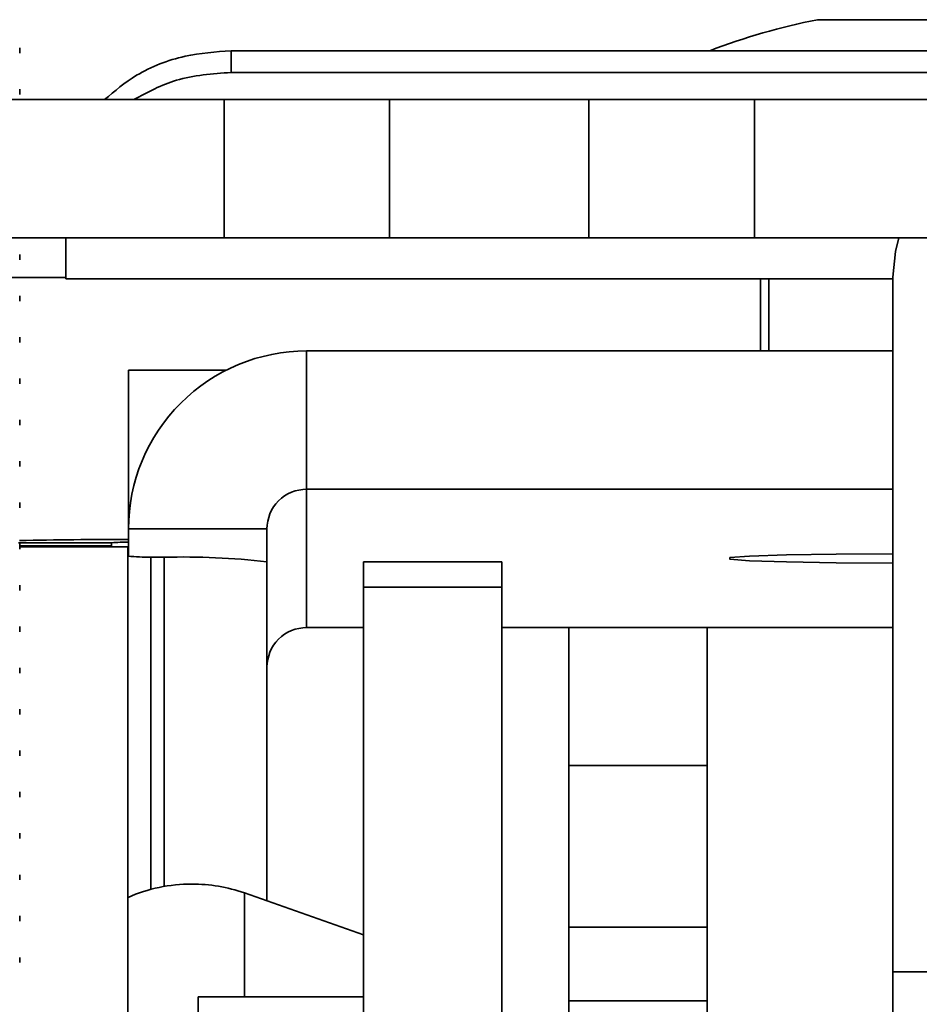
# Model space of a CAD drawing. Header units: millimetres. Extents: x 2 to 1120, y -2 to 861.
# Tile 84 of 226: x 316.65 to 322.4, y 537.14 to 543.44. Entities that reach past the tile are written whole.
import ezdxf

# ---------------------------------------------------------------- set-up
doc = ezdxf.new("R2010")
doc.units = ezdxf.units.MM

msp = doc.modelspace()

# ---------------------------------------------------------------- linework, layer by layer
at = {"color": 7, "linetype": 'Continuous', "lineweight": 35}
for p, q in [((322.3537, 543.4443), (321.7517, 543.4443)), ((322.7169, 543.4443), (322.3537, 543.4443)), ((316.6497, 543.2308), (316.6497, 543.2639)), ((318.001, 543.2454), (318.001, 543.1067)), ((318.001, 543.2454), (326.4677, 543.2454)), ((318.001, 543.1067), (326.4677, 543.1067)), ((316.6497, 542.9663), (316.6497, 542.9993)), ((313.7287, 542.9329), (317.9573, 542.9329)), ((317.9573, 542.0473), (317.9573, 542.9329)), ((317.9573, 542.9329), (319.0133, 542.9329)), ((319.0133, 542.0473), (319.0133, 542.9329)), ((319.0133, 542.9329), (320.2904, 542.9329)), ((320.2904, 542.0473), (320.2904, 542.9329)), ((320.2904, 542.9329), (321.3487, 542.9329)), ((321.3487, 542.0473), (321.3487, 542.9329)), ((321.3487, 542.9329), (323.4654, 542.9329)), ((313.7287, 542.0473), (317.9573, 542.0473)), ((316.9427, 541.7848), (316.9427, 542.0473)), ((319.0133, 542.0473), (317.9573, 542.0473)), ((319.0133, 542.0473), (320.2904, 542.0473)), ((321.3487, 542.0473), (320.2904, 542.0473)), ((323.4654, 542.0473), (321.3487, 542.0473)), ((316.6497, 541.9079), (316.6497, 541.941)), ((316.9427, 541.7848), (322.2343, 541.7848)), ((321.3877, 541.324), (321.3877, 541.7848)), ((321.4406, 541.7848), (321.4406, 541.324)), ((322.2343, 541.7964), (322.2343, 537.3497)), ((316.6497, 541.6433), (316.6497, 541.6764)), ((316.6497, 541.3788), (316.6497, 541.4118)), ((318.4844, 540.4388), (318.4844, 541.324)), ((318.4844, 541.324), (322.2343, 541.324)), ((316.6497, 541.1142), (316.6497, 541.1472)), ((317.9678, 541.2002), (317.3448, 541.2002)), ((317.3448, 540.2794), (317.3448, 541.2002)), ((316.6497, 540.8496), (316.6497, 540.8827)), ((316.6497, 540.585), (316.6497, 540.6181)), ((318.4844, 540.4388), (318.4844, 539.5537)), ((322.2343, 540.4388), (318.4844, 540.4388)), ((316.6497, 540.3204), (316.6497, 540.3535)), ((317.3448, 540.1849), (317.3448, 540.2794)), ((318.2304, 540.1849), (317.3448, 540.1849)), ((317.3448, 540.1849), (317.3448, 540.0103)), ((318.2304, 540.1849), (318.2304, 539.975)), ((316.6497, 540.0558), (316.6497, 540.0889)), ((317.3414, 540.0711), (316.6497, 540.0711)), ((317.2365, 540.0964), (317.2365, 540.0775)), ((317.2365, 540.0775), (317.2365, 540.0711)), ((317.3414, 536.3485), (317.3414, 540.0711)), ((317.4881, 540.005), (317.5725, 540.0039)), ((318.2304, 537.8042), (318.2304, 539.975)), ((319.7333, 539.9744), (318.8477, 539.9744)), ((318.8477, 539.8121), (318.8477, 539.9744)), ((319.7333, 539.9744), (319.7333, 539.8121)), ((316.6497, 539.7913), (316.6497, 539.8243)), ((319.7333, 539.8121), (318.8477, 539.8121)), ((318.8477, 539.8121), (318.8477, 536.2899)), ((319.7333, 539.8121), (319.7333, 536.2899)), ((316.6497, 539.5267), (316.6497, 539.5597)), ((318.4844, 539.5537), (318.8477, 539.5537)), ((319.7333, 539.5537), (322.2343, 539.5537)), ((320.1608, 538.6713), (320.1608, 539.5537)), ((321.0465, 539.5537), (321.0465, 538.6713)), ((316.6497, 539.2621), (316.6497, 539.2952)), ((316.6497, 538.9975), (316.6497, 539.0306)), ((316.6497, 538.7329), (316.6497, 538.766)), ((321.0465, 538.6713), (320.1608, 538.6713)), ((320.1608, 537.6368), (320.1608, 538.6713)), ((321.0465, 537.6368), (321.0465, 538.6713)), ((316.6497, 538.4683), (316.6497, 538.5014)), ((316.6497, 538.2038), (316.6497, 538.2368)), ((316.6497, 537.9392), (316.6497, 537.9722)), ((318.8477, 537.5878), (318.0857, 537.8549)), ((316.6497, 537.6746), (316.6497, 537.7077)), ((321.0465, 537.6368), (320.1608, 537.6368)), ((320.1608, 537.1653), (320.1608, 537.6368)), ((321.0465, 537.1653), (321.0465, 537.6368)), ((316.6497, 537.41), (316.6497, 537.4431)), ((322.2343, 537.3497), (326.4677, 537.3497)), ((322.2343, 537.3497), (322.2343, 536.716)), ((318.8477, 537.1897), (317.7893, 537.1897)), ((317.7893, 530.8397), (317.7893, 537.1897)), ((321.0465, 537.1653), (320.1608, 537.1653)), ((320.1608, 533.9898), (320.1608, 537.1653)), ((321.0465, 530.8397), (321.0465, 537.1653))]:
    msp.add_line(p, q, dxfattribs=at)
at = {"color": 8, "linetype": 'Continuous', "lineweight": 35}
for p, q in [((316.9427, 541.7933), (316.4779, 541.7933)), ((317.3488, 540.2794), (317.3448, 540.2794)), ((317.2365, 540.0964), (316.64, 540.0964)), ((317.2365, 540.0775), (316.6497, 540.0775)), ((317.4881, 537.8779), (317.4881, 540.005)), ((317.5725, 537.8965), (317.5725, 540.0039)), ((318.0857, 537.1897), (318.0857, 537.8549))]:
    msp.add_line(p, q, dxfattribs=at)
at = {"color": 7, "linetype": 'Continuous', "lineweight": 35, "flags": 128}
for points in [[(322.2724, 542.0473), (322.2506, 541.9616), (322.2343, 541.7964)], [(322.2343, 540.0259), (321.8724, 540.0241), (321.554, 540.0189), (321.3178, 540.011), (321.1921, 540.0014), (321.1921, 539.9911), (321.3178, 539.9814), (321.554, 539.9735), (321.8724, 539.9684), (322.2343, 539.9666), (322.2343, 539.9666)]]:
    msp.add_lwpolyline(points, dxfattribs=at)
at = {"color": 7, "linetype": 'Continuous', "lineweight": 35}
for centre, radius, start, end in [((322.5771, 539.2922), 4.2333, 101.24319, 110.96184), ((318.4842, 540.1846), 1.1394, 89.98876, 179.98876), ((318.4844, 540.1848), 0.254, 89.98876, 179.98876), ((317.3943, 500.5719), 39.5463, 90.07168, 91.0837), ((317.332, 538.9836), 1.1168, 89.34126, 94.90702), ((317.4612, 541.0633), 1.0586, 263.507, 271.45865), ((317.6934, 535.2559), 4.7496, 83.507, 91.45865), ((318.4844, 539.2997), 0.254, 89.98876, 179.98876), ((317.7496, 536.8961), 1.016, 90, 113.68564), ((317.7496, 536.8961), 1.016, 70.68287, 90)]:
    msp.add_arc(centre, radius, start, end, dxfattribs=at)
for points, knots in [([(317.1917, 542.9329), (317.2562, 542.9876), (317.3984, 543.1081), (317.6887, 543.2228), (317.9021, 543.2383), (318.001, 543.2454)], [0, 0, 0, 0, 0.3086255, 0.6795929, 1, 1, 1, 1]), ([(318.001, 543.1067), (317.8809, 543.0981), (317.6555, 543.0819), (317.4671, 542.9803), (317.3791, 542.9329)], [0, 0, 0, 0, 0.533005, 1, 1, 1, 1])]:
    msp.add_open_spline(points, degree=3, knots=knots, dxfattribs=at)

doc.saveas('drawing.dxf')
